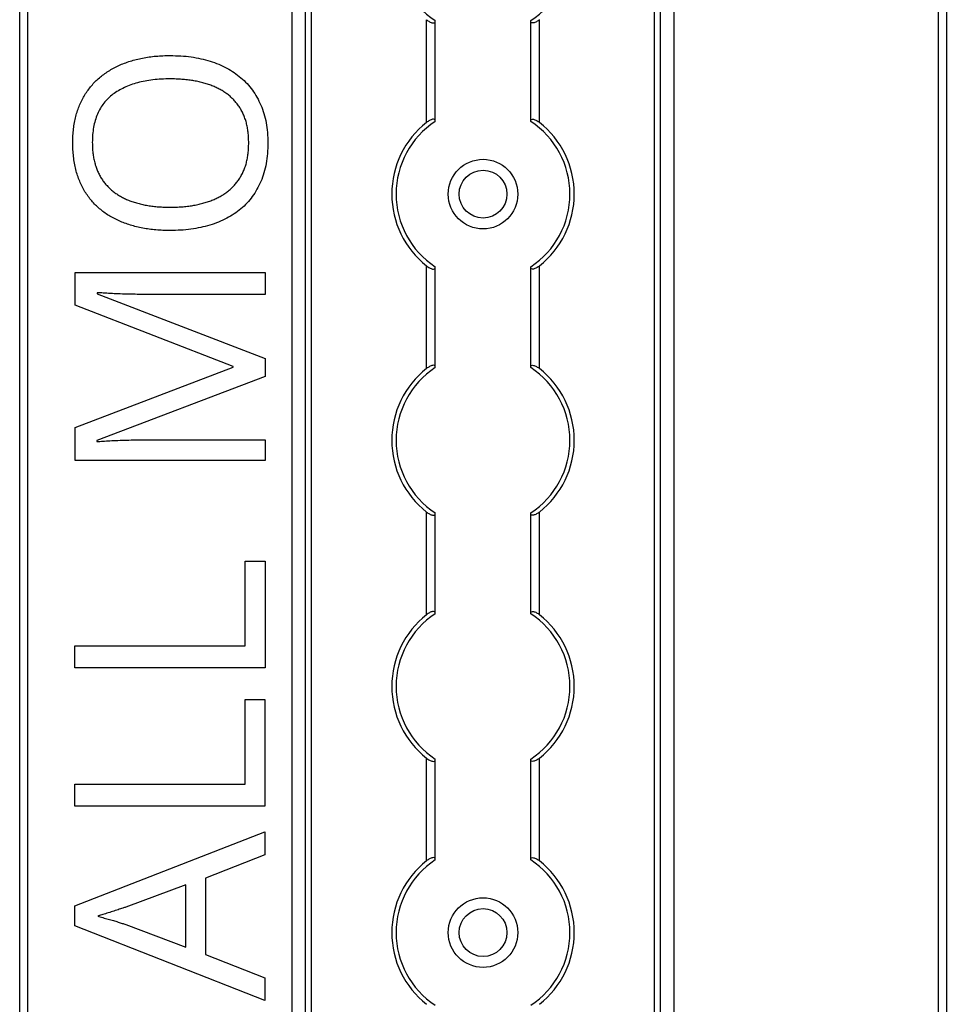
# Model space of a CAD drawing. Header units: millimetres. Extents: x -138 to 5612, y -1401 to 2631.
# Tile 42 of 120: x 1854 to 1960, y 1197 to 1310. Entities that reach past the tile are written whole.
import ezdxf

# ---------------------------------------------------------------- set-up
doc = ezdxf.new("R2010")
doc.units = ezdxf.units.MM

msp = doc.modelspace()

# ---------------------------------------------------------------- linework, layer by layer
at = {"color": 7, "linetype": 'Continuous', "lineweight": 25}
for p, q in [((1853.86, 567.5), (1853.86, 1757.2)), ((1854.76, 1757.2), (1854.76, 567.5)), ((1959.56, 567.5), (1959.56, 1757.2)), ((1960.46, 1757.2), (1960.46, 567.5)), ((1885.16, 1756.55), (1885.16, 568.05)), ((1885.19, 568.05), (1885.19, 1756.55)), ((1886.72, 568.05), (1886.72, 1756.55)), ((1887.43, 568.05), (1887.43, 1756.55)), ((1926.88, 568.05), (1926.88, 1756.55)), ((1927.59, 568.05), (1927.59, 1756.55)), ((1929.13, 568.05), (1929.13, 1756.55)), ((1929.16, 568.05), (1929.16, 1756.55)), ((1900.66, 1297.95), (1900.66, 1309.75)), ((1913.66, 1297.95), (1913.66, 1309.75)), ((1901.66, 1298.15), (1901.66, 1309.55)), ((1912.66, 1298.15), (1912.66, 1309.55)), ((1900.66, 1269.65), (1900.66, 1281.45)), ((1913.66, 1269.65), (1913.66, 1281.45)), ((1860.23, 1280.69), (1882.1, 1280.69)), ((1860.23, 1276.94), (1860.23, 1280.69)), ((1882.1, 1280.69), (1882.1, 1278.17)), ((1901.66, 1269.85), (1901.66, 1281.25)), ((1912.66, 1269.85), (1912.66, 1281.25)), ((1862.78, 1278.37), (1862.78, 1278.25)), ((1862.78, 1278.25), (1882.1, 1270.8)), ((1882.1, 1278.17), (1868.1, 1278.17)), ((1878.42, 1269.9), (1860.23, 1276.94)), ((1882.1, 1270.8), (1882.1, 1268.72)), ((1860.23, 1262.86), (1878.42, 1269.8)), ((1878.42, 1269.8), (1878.42, 1269.9)), ((1882.1, 1268.72), (1862.74, 1261.36)), ((1860.23, 1259.09), (1860.23, 1262.86)), ((1862.74, 1261.36), (1862.74, 1261.24)), ((1868.28, 1261.45), (1882.1, 1261.45)), ((1882.1, 1261.45), (1882.1, 1259.09)), ((1882.1, 1259.09), (1860.23, 1259.09)), ((1900.66, 1241.35), (1900.66, 1253.15)), ((1913.66, 1241.35), (1913.66, 1253.15)), ((1901.66, 1241.55), (1901.66, 1252.95)), ((1912.66, 1241.55), (1912.66, 1252.95)), ((1879.81, 1237.78), (1879.81, 1247.5)), ((1879.81, 1247.5), (1882.08, 1247.5)), ((1882.08, 1247.5), (1882.08, 1235.23)), ((1860.22, 1237.78), (1879.81, 1237.78)), ((1860.22, 1235.23), (1860.22, 1237.78)), ((1882.08, 1235.23), (1860.22, 1235.23)), ((1879.8, 1221.87), (1879.8, 1231.59)), ((1879.8, 1231.59), (1882.07, 1231.59)), ((1882.07, 1231.59), (1882.07, 1219.32)), ((1900.66, 1213.05), (1900.66, 1224.85)), ((1913.66, 1213.05), (1913.66, 1224.85)), ((1901.66, 1213.25), (1901.66, 1224.65)), ((1912.66, 1213.25), (1912.66, 1224.65)), ((1860.2, 1221.87), (1879.8, 1221.87)), ((1860.2, 1219.32), (1860.2, 1221.87)), ((1882.07, 1219.32), (1860.2, 1219.32)), ((1860.19, 1207.87), (1882.06, 1216.38)), ((1882.06, 1216.38), (1882.06, 1213.75)), ((1882.06, 1213.75), (1875.24, 1211.05)), ((1872.98, 1210.28), (1866.06, 1207.72)), ((1872.98, 1203.13), (1872.98, 1210.28)), ((1875.24, 1211.05), (1875.24, 1202.27)), ((1860.19, 1205.58), (1860.19, 1207.87)), ((1882.06, 1197.01), (1860.19, 1205.58)), ((1866.06, 1205.73), (1872.98, 1203.13)), ((1875.24, 1202.27), (1882.06, 1199.59)), ((1882.06, 1199.59), (1882.06, 1197.01))]:
    msp.add_line(p, q, dxfattribs=at)
for centre, radius in [((1907.16, 1289.7), 4), ((1907.16, 1289.7), 2.75), ((1907.16, 1204.8), 4), ((1907.16, 1204.8), 2.75)]:
    msp.add_circle(centre, radius, dxfattribs=at)
for centre, radius, start, end in [((1907.16, 1318), 10, 123.367, 236.633), ((1907.16, 1318), 10, 303.367, 56.633), ((1907.16, 1289.7), 10.5, 128.2466, 231.7534), ((1907.16, 1289.7), 10, 123.367, 236.633), ((1907.16, 1289.7), 10, 303.367, 56.633), ((1907.16, 1289.7), 10.5, 308.2466, 51.7534), ((1907.16, 1261.4), 10.5, 128.2466, 231.7534), ((1907.16, 1261.4), 10, 123.367, 236.633), ((1907.16, 1261.4), 10, 303.367, 56.633), ((1907.16, 1261.4), 10.5, 308.2466, 51.7534), ((1907.16, 1233.1), 10.5, 128.2466, 231.7534), ((1907.16, 1233.1), 10, 123.367, 236.633), ((1907.16, 1233.1), 10, 303.367, 56.633), ((1907.16, 1233.1), 10.5, 308.2466, 51.7534), ((1907.16, 1204.8), 10.5, 128.2466, 231.7534), ((1907.16, 1204.8), 10, 123.367, 236.633), ((1907.16, 1204.8), 10, 303.367, 56.633), ((1907.16, 1204.8), 10.5, 308.2466, 51.7534)]:
    msp.add_arc(centre, radius, start, end, dxfattribs=at)
for points, knots in [([(1900.66, 1309.75), (1900.77, 1309.67), (1900.88, 1309.59), (1901.12, 1309.46), (1901.24, 1309.41), (1901.44, 1309.37), (1901.52, 1309.38), (1901.63, 1309.43), (1901.66, 1309.48), (1901.66, 1309.55)], [0, 0, 0, 0, 0.25, 0.25, 0.5, 0.5, 0.75, 0.75, 1, 1, 1, 1]), ([(1913.66, 1309.75), (1913.55, 1309.67), (1913.43, 1309.59), (1913.19, 1309.46), (1913.07, 1309.41), (1912.87, 1309.37), (1912.79, 1309.38), (1912.68, 1309.43), (1912.66, 1309.48), (1912.66, 1309.55)], [0, 0, 0, 0, 0.25, 0.25, 0.5, 0.5, 0.75, 0.75, 1, 1, 1, 1]), ([(1859.97, 1295.64), (1859.97, 1295.9), (1859.98, 1296.43), (1860.05, 1297.19), (1860.15, 1297.93), (1860.3, 1298.63), (1860.5, 1299.3), (1860.74, 1299.94), (1861.02, 1300.54), (1861.34, 1301.12), (1861.71, 1301.65), (1862.11, 1302.16), (1862.54, 1302.64), (1863.02, 1303.07), (1863.52, 1303.48), (1864.07, 1303.85), (1864.64, 1304.19), (1865.26, 1304.49), (1865.9, 1304.76), (1866.57, 1304.99), (1867.27, 1305.19), (1868, 1305.35), (1868.75, 1305.48), (1869.54, 1305.57), (1870.35, 1305.62), (1870.9, 1305.63), (1871.18, 1305.63)], [0, 0, 0, 0, 0.046917, 0.091903, 0.135346, 0.177456, 0.218435, 0.258262, 0.297315, 0.335934, 0.374019, 0.411863, 0.449668, 0.487281, 0.525287, 0.56388, 0.602891, 0.642975, 0.683963, 0.725573, 0.768127, 0.811875, 0.856809, 0.902961, 0.950745, 1, 1, 1, 1]), ([(1871.18, 1305.63), (1871.59, 1305.62), (1872.39, 1305.61), (1873.57, 1305.49), (1874.69, 1305.29), (1875.75, 1305), (1876.76, 1304.65), (1877.68, 1304.2), (1878.54, 1303.69), (1879.32, 1303.09), (1880.02, 1302.42), (1880.65, 1301.67), (1881.17, 1300.84), (1881.62, 1299.93), (1881.98, 1298.96), (1882.23, 1297.9), (1882.38, 1296.77), (1882.4, 1295.99), (1882.41, 1295.59)], [0, 0, 0, 0, 0.072324, 0.141328, 0.207936, 0.272271, 0.334451, 0.39435, 0.452678, 0.50999, 0.56663, 0.623328, 0.680743, 0.739351, 0.799977, 0.863359, 0.929736, 1, 1, 1, 1]), ([(1871.18, 1302.95), (1870.84, 1302.94), (1870.17, 1302.93), (1869.2, 1302.85), (1868.29, 1302.71), (1867.43, 1302.52), (1866.64, 1302.27), (1865.9, 1301.96), (1865.21, 1301.6), (1864.58, 1301.19), (1864.02, 1300.71), (1863.54, 1300.17), (1863.12, 1299.57), (1862.79, 1298.9), (1862.53, 1298.17), (1862.34, 1297.38), (1862.23, 1296.53), (1862.22, 1295.94), (1862.21, 1295.64)], [0, 0, 0, 0, 0.0777, 0.151281, 0.220996, 0.28723, 0.350295, 0.410743, 0.469251, 0.525953, 0.581281, 0.636041, 0.690696, 0.746786, 0.805075, 0.866244, 0.931016, 1, 1, 1, 1]), ([(1880.2, 1295.59), (1880.2, 1295.8), (1880.2, 1296.21), (1880.14, 1296.8), (1880.06, 1297.37), (1879.94, 1297.9), (1879.78, 1298.41), (1879.59, 1298.89), (1879.36, 1299.34), (1879.11, 1299.77), (1878.82, 1300.16), (1878.49, 1300.53), (1878.15, 1300.87), (1877.77, 1301.18), (1877.36, 1301.47), (1876.93, 1301.73), (1876.46, 1301.96), (1875.97, 1302.17), (1875.45, 1302.35), (1874.91, 1302.52), (1874.34, 1302.64), (1873.75, 1302.76), (1873.14, 1302.84), (1872.51, 1302.9), (1871.85, 1302.94), (1871.4, 1302.94), (1871.18, 1302.95)], [0, 0, 0, 0, 0.04684, 0.091834, 0.13478, 0.176242, 0.216125, 0.255001, 0.292842, 0.330066, 0.366924, 0.403419, 0.440075, 0.476901, 0.514574, 0.55283, 0.591717, 0.63203, 0.673492, 0.715712, 0.75968, 0.80461, 0.851198, 0.898918, 0.948821, 1, 1, 1, 1]), ([(1901.66, 1298.15), (1901.66, 1298.19), (1901.65, 1298.21), (1901.62, 1298.26), (1901.6, 1298.28), (1901.53, 1298.32), (1901.44, 1298.33), (1901.24, 1298.29), (1901.12, 1298.24), (1900.89, 1298.11), (1900.77, 1298.03), (1900.66, 1297.95)], [0, 0, 0, 0, 0.125, 0.125, 0.25, 0.25, 0.5, 0.5, 0.75, 0.75, 1, 1, 1, 1]), ([(1912.66, 1298.15), (1912.66, 1298.19), (1912.66, 1298.21), (1912.69, 1298.26), (1912.71, 1298.28), (1912.79, 1298.32), (1912.87, 1298.33), (1913.07, 1298.29), (1913.19, 1298.24), (1913.43, 1298.11), (1913.54, 1298.03), (1913.66, 1297.95)], [0, 0, 0, 0, 0.125, 0.125, 0.25, 0.25, 0.5, 0.5, 0.75, 0.75, 1, 1, 1, 1]), ([(1871.15, 1285.51), (1870.88, 1285.52), (1870.34, 1285.52), (1869.54, 1285.58), (1868.77, 1285.66), (1868.02, 1285.78), (1867.3, 1285.94), (1866.6, 1286.13), (1865.93, 1286.36), (1865.29, 1286.61), (1864.68, 1286.91), (1864.1, 1287.24), (1863.55, 1287.61), (1863.05, 1288.01), (1862.57, 1288.44), (1862.14, 1288.92), (1861.73, 1289.43), (1861.36, 1289.98), (1861.03, 1290.56), (1860.75, 1291.18), (1860.5, 1291.84), (1860.31, 1292.53), (1860.15, 1293.26), (1860.05, 1294.02), (1859.98, 1294.82), (1859.97, 1295.36), (1859.97, 1295.64)], [0, 0, 0, 0, 0.047877, 0.094552, 0.139839, 0.183864, 0.226746, 0.268614, 0.309851, 0.350257, 0.389948, 0.428651, 0.466829, 0.50457, 0.542111, 0.579652, 0.617595, 0.655987, 0.694915, 0.734508, 0.775117, 0.817054, 0.860189, 0.904866, 0.9516, 1, 1, 1, 1]), ([(1862.21, 1295.64), (1862.22, 1295.43), (1862.22, 1295.02), (1862.27, 1294.43), (1862.36, 1293.86), (1862.48, 1293.32), (1862.63, 1292.81), (1862.82, 1292.33), (1863.04, 1291.87), (1863.29, 1291.44), (1863.58, 1291.04), (1863.9, 1290.67), (1864.24, 1290.32), (1864.62, 1290), (1865.01, 1289.71), (1865.45, 1289.44), (1865.9, 1289.2), (1866.39, 1288.99), (1866.91, 1288.8), (1867.45, 1288.64), (1868.01, 1288.5), (1868.6, 1288.39), (1869.21, 1288.3), (1869.84, 1288.24), (1870.5, 1288.2), (1870.95, 1288.2), (1871.18, 1288.19)], [0, 0, 0, 0, 0.046797, 0.09172, 0.134626, 0.176375, 0.21654, 0.255258, 0.293513, 0.330817, 0.367717, 0.404466, 0.441323, 0.478072, 0.515561, 0.553386, 0.592244, 0.632344, 0.673565, 0.715842, 0.759522, 0.80441, 0.850671, 0.898679, 0.948535, 1, 1, 1, 1]), ([(1882.41, 1295.59), (1882.4, 1295.18), (1882.38, 1294.39), (1882.23, 1293.23), (1881.98, 1292.15), (1881.62, 1291.16), (1881.17, 1290.25), (1880.64, 1289.41), (1880.02, 1288.66), (1879.31, 1287.99), (1878.53, 1287.4), (1877.67, 1286.9), (1876.73, 1286.47), (1875.73, 1286.12), (1874.67, 1285.85), (1873.54, 1285.65), (1872.37, 1285.54), (1871.56, 1285.52), (1871.15, 1285.51)], [0, 0, 0, 0, 0.071666, 0.139197, 0.203219, 0.264466, 0.323199, 0.38064, 0.437009, 0.493331, 0.550205, 0.608153, 0.667719, 0.729367, 0.793384, 0.859516, 0.928353, 1, 1, 1, 1]), ([(1871.18, 1288.19), (1871.4, 1288.2), (1871.85, 1288.2), (1872.51, 1288.24), (1873.14, 1288.3), (1873.75, 1288.39), (1874.34, 1288.5), (1874.91, 1288.64), (1875.45, 1288.8), (1875.97, 1288.98), (1876.46, 1289.2), (1876.93, 1289.43), (1877.36, 1289.7), (1877.77, 1289.99), (1878.15, 1290.31), (1878.5, 1290.65), (1878.82, 1291.02), (1879.11, 1291.42), (1879.36, 1291.85), (1879.59, 1292.3), (1879.78, 1292.78), (1879.94, 1293.29), (1880.06, 1293.83), (1880.14, 1294.39), (1880.2, 1294.98), (1880.2, 1295.39), (1880.2, 1295.59)], [0, 0, 0, 0, 0.051101, 0.100928, 0.148576, 0.195139, 0.240002, 0.28398, 0.326136, 0.367647, 0.40803, 0.447008, 0.485379, 0.523189, 0.560172, 0.596772, 0.633716, 0.670518, 0.707971, 0.746052, 0.78487, 0.824692, 0.866091, 0.908972, 0.953565, 1, 1, 1, 1]), ([(1900.66, 1281.45), (1900.77, 1281.37), (1900.88, 1281.29), (1901.12, 1281.16), (1901.24, 1281.11), (1901.44, 1281.07), (1901.52, 1281.08), (1901.63, 1281.13), (1901.66, 1281.18), (1901.66, 1281.25)], [0, 0, 0, 0, 0.25, 0.25, 0.5, 0.5, 0.75, 0.75, 1, 1, 1, 1]), ([(1913.66, 1281.45), (1913.55, 1281.37), (1913.43, 1281.29), (1913.19, 1281.16), (1913.07, 1281.11), (1912.87, 1281.07), (1912.79, 1281.08), (1912.68, 1281.13), (1912.66, 1281.18), (1912.66, 1281.25)], [0, 0, 0, 0, 0.25, 0.25, 0.5, 0.5, 0.75, 0.75, 1, 1, 1, 1]), ([(1868.1, 1278.17), (1867.78, 1278.17), (1867.13, 1278.18), (1866.16, 1278.19), (1865.21, 1278.23), (1864.32, 1278.27), (1863.51, 1278.32), (1863.01, 1278.35), (1862.78, 1278.37)], [0, 0, 0, 0, 0.18235, 0.366387, 0.545523, 0.71471, 0.868184, 1, 1, 1, 1]), ([(1901.66, 1269.85), (1901.66, 1269.89), (1901.65, 1269.91), (1901.62, 1269.96), (1901.6, 1269.98), (1901.53, 1270.02), (1901.44, 1270.03), (1901.24, 1269.99), (1901.12, 1269.94), (1900.89, 1269.81), (1900.77, 1269.73), (1900.66, 1269.65)], [0, 0, 0, 0, 0.125, 0.125, 0.25, 0.25, 0.5, 0.5, 0.75, 0.75, 1, 1, 1, 1]), ([(1912.66, 1269.85), (1912.66, 1269.89), (1912.66, 1269.91), (1912.69, 1269.96), (1912.71, 1269.98), (1912.79, 1270.02), (1912.87, 1270.03), (1913.07, 1269.99), (1913.19, 1269.94), (1913.43, 1269.81), (1913.54, 1269.73), (1913.66, 1269.65)], [0, 0, 0, 0, 0.125, 0.125, 0.25, 0.25, 0.5, 0.5, 0.75, 0.75, 1, 1, 1, 1]), ([(1862.74, 1261.24), (1862.97, 1261.26), (1863.47, 1261.31), (1864.27, 1261.35), (1865.19, 1261.39), (1866.18, 1261.42), (1867.22, 1261.45), (1867.92, 1261.45), (1868.28, 1261.45)], [0, 0, 0, 0, 0.123014, 0.270684, 0.437474, 0.617814, 0.807723, 1, 1, 1, 1]), ([(1900.66, 1253.15), (1900.77, 1253.07), (1900.88, 1252.99), (1901.12, 1252.86), (1901.24, 1252.81), (1901.44, 1252.77), (1901.52, 1252.78), (1901.63, 1252.83), (1901.66, 1252.88), (1901.66, 1252.95)], [0, 0, 0, 0, 0.25, 0.25, 0.5, 0.5, 0.75, 0.75, 1, 1, 1, 1]), ([(1913.66, 1253.15), (1913.55, 1253.07), (1913.43, 1252.99), (1913.19, 1252.86), (1913.07, 1252.81), (1912.87, 1252.77), (1912.79, 1252.78), (1912.68, 1252.83), (1912.66, 1252.88), (1912.66, 1252.95)], [0, 0, 0, 0, 0.25, 0.25, 0.5, 0.5, 0.75, 0.75, 1, 1, 1, 1]), ([(1901.66, 1241.55), (1901.66, 1241.59), (1901.65, 1241.61), (1901.62, 1241.66), (1901.6, 1241.68), (1901.53, 1241.72), (1901.44, 1241.73), (1901.24, 1241.69), (1901.12, 1241.64), (1900.89, 1241.51), (1900.77, 1241.43), (1900.66, 1241.35)], [0, 0, 0, 0, 0.125, 0.125, 0.25, 0.25, 0.5, 0.5, 0.75, 0.75, 1, 1, 1, 1]), ([(1912.66, 1241.55), (1912.66, 1241.59), (1912.66, 1241.61), (1912.69, 1241.66), (1912.71, 1241.68), (1912.79, 1241.72), (1912.87, 1241.73), (1913.07, 1241.69), (1913.19, 1241.64), (1913.43, 1241.51), (1913.54, 1241.43), (1913.66, 1241.35)], [0, 0, 0, 0, 0.125, 0.125, 0.25, 0.25, 0.5, 0.5, 0.75, 0.75, 1, 1, 1, 1]), ([(1900.66, 1224.85), (1900.77, 1224.77), (1900.88, 1224.69), (1901.12, 1224.56), (1901.24, 1224.51), (1901.44, 1224.47), (1901.52, 1224.48), (1901.63, 1224.53), (1901.66, 1224.58), (1901.66, 1224.65)], [0, 0, 0, 0, 0.25, 0.25, 0.5, 0.5, 0.75, 0.75, 1, 1, 1, 1]), ([(1913.66, 1224.85), (1913.55, 1224.77), (1913.43, 1224.69), (1913.19, 1224.56), (1913.07, 1224.51), (1912.87, 1224.47), (1912.79, 1224.48), (1912.68, 1224.53), (1912.66, 1224.58), (1912.66, 1224.65)], [0, 0, 0, 0, 0.25, 0.25, 0.5, 0.5, 0.75, 0.75, 1, 1, 1, 1]), ([(1901.66, 1213.25), (1901.66, 1213.29), (1901.65, 1213.31), (1901.62, 1213.36), (1901.6, 1213.38), (1901.53, 1213.42), (1901.44, 1213.43), (1901.24, 1213.39), (1901.12, 1213.34), (1900.89, 1213.21), (1900.77, 1213.13), (1900.66, 1213.05)], [0, 0, 0, 0, 0.125, 0.125, 0.25, 0.25, 0.5, 0.5, 0.75, 0.75, 1, 1, 1, 1]), ([(1912.66, 1213.25), (1912.66, 1213.29), (1912.66, 1213.31), (1912.69, 1213.36), (1912.71, 1213.38), (1912.79, 1213.42), (1912.87, 1213.43), (1913.07, 1213.39), (1913.19, 1213.34), (1913.43, 1213.21), (1913.54, 1213.13), (1913.66, 1213.05)], [0, 0, 0, 0, 0.125, 0.125, 0.25, 0.25, 0.5, 0.5, 0.75, 0.75, 1, 1, 1, 1]), ([(1866.06, 1207.72), (1866.01, 1207.7), (1865.89, 1207.66), (1865.69, 1207.61), (1865.44, 1207.52), (1865.06, 1207.4), (1864.54, 1207.22), (1864, 1207.05), (1863.59, 1206.93), (1863.31, 1206.83), (1863.05, 1206.75), (1862.9, 1206.7), (1862.83, 1206.68)], [0, 0, 0, 0, 0.048345, 0.109923, 0.185955, 0.275209, 0.469, 0.670653, 0.767775, 0.854545, 0.932648, 1, 1, 1, 1]), ([(1862.83, 1206.68), (1863.03, 1206.63), (1863.44, 1206.52), (1864.04, 1206.35), (1864.62, 1206.19), (1865.15, 1206.02), (1865.63, 1205.87), (1865.92, 1205.78), (1866.06, 1205.73)], [0, 0, 0, 0, 0.1889164, 0.3762957, 0.5573333, 0.7244873, 0.8737152, 1, 1, 1, 1])]:
    msp.add_open_spline(points, degree=3, knots=knots, dxfattribs=at)
for points in [[(1901.66, 1309.55), (1901.66, 1309.58), (1901.66, 1309.61), (1901.66, 1309.65)], [(1912.66, 1309.55), (1912.66, 1309.58), (1912.66, 1309.61), (1912.66, 1309.65)], [(1901.66, 1298.05), (1901.66, 1298.09), (1901.66, 1298.12), (1901.66, 1298.15)], [(1912.66, 1298.05), (1912.66, 1298.09), (1912.66, 1298.12), (1912.66, 1298.15)], [(1901.66, 1281.25), (1901.66, 1281.28), (1901.66, 1281.31), (1901.66, 1281.35)], [(1912.66, 1281.25), (1912.66, 1281.28), (1912.66, 1281.31), (1912.66, 1281.35)], [(1901.66, 1269.75), (1901.66, 1269.79), (1901.66, 1269.82), (1901.66, 1269.85)], [(1912.66, 1269.75), (1912.66, 1269.79), (1912.66, 1269.82), (1912.66, 1269.85)], [(1901.66, 1252.95), (1901.66, 1252.98), (1901.66, 1253.01), (1901.66, 1253.05)], [(1912.66, 1252.95), (1912.66, 1252.98), (1912.66, 1253.01), (1912.66, 1253.05)], [(1901.66, 1241.45), (1901.66, 1241.49), (1901.66, 1241.52), (1901.66, 1241.55)], [(1912.66, 1241.45), (1912.66, 1241.49), (1912.66, 1241.52), (1912.66, 1241.55)], [(1901.66, 1224.65), (1901.66, 1224.68), (1901.66, 1224.71), (1901.66, 1224.75)], [(1912.66, 1224.65), (1912.66, 1224.68), (1912.66, 1224.71), (1912.66, 1224.75)], [(1901.66, 1213.15), (1901.66, 1213.19), (1901.66, 1213.22), (1901.66, 1213.25)], [(1912.66, 1213.15), (1912.66, 1213.19), (1912.66, 1213.22), (1912.66, 1213.25)]]:
    msp.add_open_spline(points, degree=3, dxfattribs=at)

doc.saveas('drawing.dxf')
